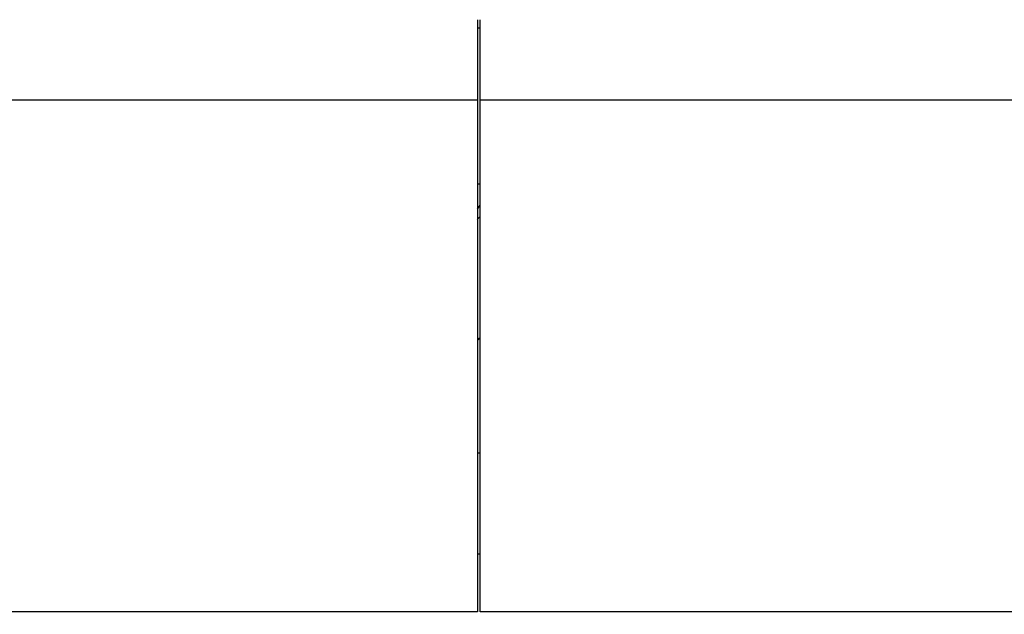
# Model space of a CAD drawing. Header units: inches. Extents: x 0 to 23760, y -13 to 16800.
# Tile 90 of 209: x 3360 to 4441, y 12895 to 13548. Entities that reach past the tile are written whole.
import ezdxf

# ---------------------------------------------------------------- set-up
doc = ezdxf.new("R2010")
doc.units = ezdxf.units.IN
doc.layers.add('254', color=7, linetype='Continuous', true_color=0xffffff)
doc.styles.add('latin_extended', font='simplex.shx')
doc.dimstyles.get("Standard").update_dxf_attribs({"dimtxt": 0.18, "dimasz": 0.18, "dimexe": 0.18, "dimexo": 0.0625, "dimgap": 0.09, "dimtad": 0, "dimtih": 1, "dimtoh": 1, "dimdec": 4, "dimzin": 0, "dimdsep": 46, "dimtxsty": 'Standard', "dimcen": 0.09, "dimadec": 0, "dimazin": 0, "dimtfac": 1, "dimtdec": 4, "dimtofl": 0, "dimtmove": 0, "dimatfit": 3, "dimfxl": 1, "dimtolj": 1, "dimtzin": 0, "dimarcsym": 0})

# ---------------------------------------------------------------- blocks, each defined once
blk = doc.blocks.new('_U1')
at = {"layer": '254', "color": 3, "linetype": 'Continuous', "lineweight": 13, "transparency": 16777216}
for p, q in [((8620.9, 13356.7), (8620.9, 9861.1)), ((1501.2, 11620.7), (1501.2, 9861.1)), ((1641.2, 9901.1), (8480.9, 9901.1))]:
    blk.add_line(p, q, dxfattribs=at)
at = {"layer": '254', "color": 3, "transparency": 16777216}
for points in [[(1641.2, 9924.5), (1641.2, 9877.8), (1501.2, 9901.1)], [(8480.9, 9877.8), (8480.9, 9924.5), (8620.9, 9901.1)]]:
    blk.add_solid(points, dxfattribs=at)
at = {"layer": 'Defpoints', "color": 0, "transparency": 16777216}
for p in [(8620.9, 13396.7), (1501.2, 11660.7), (8620.9, 9901.1)]:
    blk.add_point(p, dxfattribs=at)
at = {"layer": '254', "color": 2, "lineweight": 13, "transparency": 16777216, "insert": (4827.7, 10111.1), "char_height": 140, "attachment_point": 1, "style": 'latin_extended'}
blk.add_mtext('\\A1;7120', dxfattribs=at)

msp = doc.modelspace()

# ---------------------------------------------------------------- linework, layer by layer
at = {"layer": '254', "color": 2, "linetype": 'Continuous', "lineweight": 25}
for p, q in [((3862.308, 13547.533), (3862.308, 13459.194)), ((3865.308, 13459.194), (3865.308, 13547.533)), ((3862.3, 13538.455), (3865.303, 13538.455)), ((3862.308, 13459.194), (2485.308, 13459.194)), ((3862.308, 13459.194), (3862.308, 12897.328)), ((3865.308, 12897.328), (3865.308, 13459.194)), ((4982.308, 13459.194), (3865.308, 13459.194)), ((3862.301, 13367.377), (3865.305, 13367.377)), ((3865.34, 13071.408), (3862.329, 13071.408)), ((3865.34, 12960.532), (3862.329, 12960.532)), ((3862.308, 12897.328), (2485.308, 12897.328)), ((4982.308, 12897.328), (3865.308, 12897.328))]:
    msp.add_line(p, q, dxfattribs=at)
for centre, major_axis, start_param, end_param in [((3639.468, 13374.137), (-235.228, 0), 2.81565242, 2.85816209), ((3639.468, 13374.137), (244, 0), 5.86368451, 5.89500226), ((3639.468, 13241.086), (244, 0), 5.86368451, 5.89500226)]:
    msp.add_ellipse(centre, major_axis=major_axis, ratio=0.46174861, start_param=start_param, end_param=end_param, dxfattribs=at)

# ---------------------------------------------------------------- dimensions: what is measured, and where the dimension line sits
at = {"layer": '254', "color": 2, "linetype": 'Continuous', "lineweight": 13}
dim = msp.add_linear_dim(base=(8620.898, 9901.137), p1=(1501.226, 11660.656), p2=(8620.898, 13396.656), dimstyle='Standard', override={"dimscale": 40, "dimtxt": 3.5, "dimasz": 3.5, "dimexe": 1, "dimexo": 1, "dimgap": 1.75, "dimtad": 1, "dimtih": 1, "dimtoh": 0, "dimdec": 0, "dimlfac": 1, "dimzin": 8, "dimdsep": 46, "dimlunit": 2, "dimtxsty": 'latin_extended', "dimsah": 1, "dimse1": 0, "dimse2": 0, "dimsd1": 0, "dimsd2": 0, "dimclrd": 3, "dimclre": 3, "dimclrt": 2, "dimtol": 0, "dimtm": -0.1, "dimtfac": 0.714286, "dimtdec": 3, "dimtofl": 1, "dimtmove": 0, "dimtzin": 8, "dimlwd": 13, "dimlwe": 13}, dxfattribs=at)
dim.commit()
dim.dimension.update_dxf_attribs({"geometry": '_U1', "text_midpoint": (5061.062, 9901.137), "dimtype": 160})

doc.saveas('drawing.dxf')
